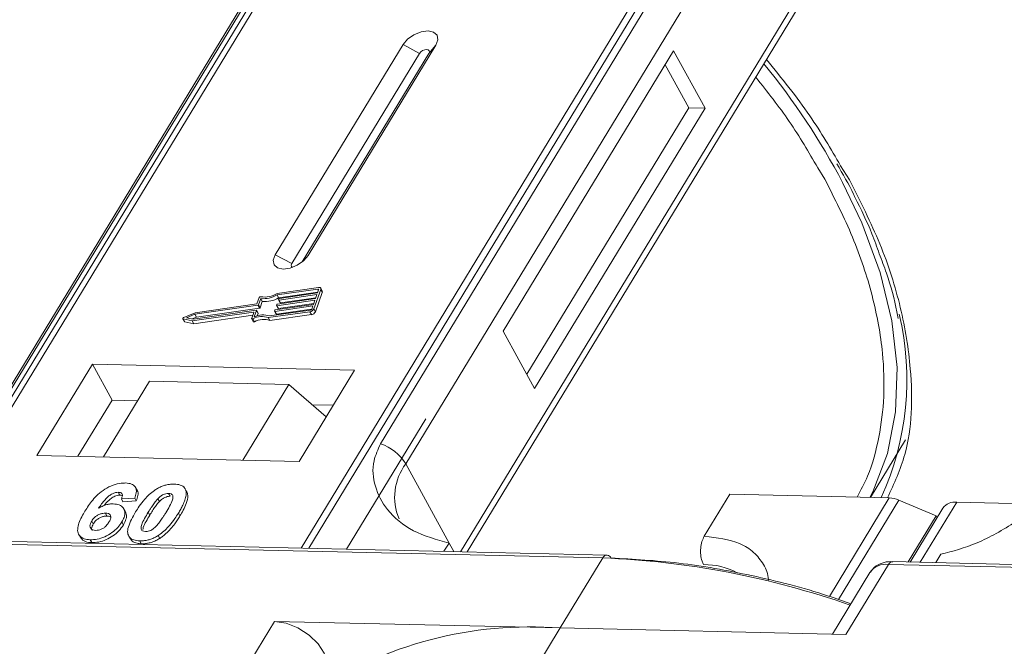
# Model space of a CAD drawing. Header units: millimetres. Extents: x -765 to 710, y 139 to 1172.
# Tile 52 of 76: x 123 to 166, y 1063 to 1091. Entities that reach past the tile are written whole.
import ezdxf

# ---------------------------------------------------------------- set-up
doc = ezdxf.new("R2010")
doc.units = ezdxf.units.MM

msp = doc.modelspace()

# ---------------------------------------------------------------- linework, layer by layer
at = {"color": 7, "linetype": 'Continuous', "lineweight": 15}
for p, q in [((140.338, 1103.76), (118.658, 1068.13)), ((118.927, 1068.124), (140.624, 1103.781)), ((156.84, 1103.409), (135.143, 1067.752)), ((135.476, 1067.744), (157.157, 1103.374)), ((136.313, 1097.694), (121, 1072.528)), ((121.214, 1072.715), (136.527, 1097.881)), ((153.931, 1097.481), (138.618, 1072.316)), ((139.726, 1071.438), (155.039, 1096.604)), ((157.281, 1092.507), (142.121, 1067.592)), ((142.418, 1067.585), (157.314, 1092.066)), ((139.61, 1089.801), (134.008, 1080.594)), ((135.444, 1080.561), (141.047, 1089.768)), ((139.61, 1089.801), (140.331, 1089.411)), ((141.047, 1089.768), (140.74, 1089.402)), ((151.462, 1089.529), (143.993, 1077.253)), ((152.842, 1087.007), (151.462, 1089.529)), ((140.331, 1089.411), (134.728, 1080.204)), ((135.188, 1080.277), (140.74, 1089.402)), ((152.124, 1087.024), (151.089, 1088.915)), ((145.027, 1075.362), (152.124, 1087.024)), ((145.372, 1074.731), (152.842, 1087.007)), ((152.842, 1087.007), (152.124, 1087.024)), ((157.777, 1084.406), (158.09, 1083.897)), ((159.167, 1083.872), (158.783, 1084.493)), ((134.728, 1080.204), (134.008, 1080.594)), ((135.444, 1080.561), (135.256, 1080.335)), ((135.901, 1079.161), (134.084, 1078.903)), ((136.067, 1079.003), (135.998, 1079.129)), ((133.298, 1078.715), (133.2, 1078.441)), ((133.371, 1078.675), (133.272, 1078.4)), ((133.44, 1078.548), (133.371, 1078.675)), ((135.875, 1079.09), (134.087, 1078.836)), ((134.156, 1078.71), (134.087, 1078.836)), ((134.108, 1078.435), (135.768, 1078.671)), ((134.156, 1078.71), (135.87, 1078.953)), ((135.832, 1078.848), (134.172, 1078.612)), ((134.197, 1078.683), (135.857, 1078.919)), ((134.241, 1078.486), (135.78, 1078.705)), ((135.694, 1078.223), (136, 1079.074)), ((135.763, 1078.097), (136.069, 1078.948)), ((135.768, 1078.671), (135.832, 1078.848)), ((135.857, 1078.919), (135.908, 1079.061)), ((135.901, 1079.042), (135.875, 1079.09)), ((136, 1079.074), (136.069, 1078.948)), ((133.243, 1078.379), (130.483, 1077.988)), ((133.2, 1078.441), (130.49, 1078.056)), ((130.552, 1077.862), (133.312, 1078.253)), ((133.312, 1078.253), (133.243, 1078.379)), ((133.341, 1078.274), (133.272, 1078.4)), ((133.341, 1078.274), (133.44, 1078.548)), ((135.654, 1078.351), (133.993, 1078.116)), ((134.019, 1078.187), (135.679, 1078.422)), ((134.066, 1078.378), (134.079, 1078.414)), ((134.066, 1078.369), (134.135, 1078.243)), ((135.743, 1078.6), (134.082, 1078.364)), ((134.151, 1078.238), (134.082, 1078.364)), ((134.151, 1078.238), (135.691, 1078.457)), ((134.155, 1078.627), (134.168, 1078.662)), ((134.155, 1078.618), (134.224, 1078.492)), ((134.241, 1078.486), (134.172, 1078.612)), ((135.603, 1078.21), (135.654, 1078.351)), ((135.679, 1078.422), (135.743, 1078.6)), ((130.49, 1078.056), (129.999, 1077.849)), ((130.483, 1077.988), (130.122, 1077.835)), ((130.122, 1077.835), (130.407, 1077.775)), ((130.363, 1077.701), (133.049, 1078.083)), ((130.367, 1077.783), (130.552, 1077.862)), ((130.407, 1077.775), (133.166, 1078.167)), ((130.432, 1077.575), (133.021, 1077.943)), ((130.552, 1077.862), (130.483, 1077.988)), ((133.066, 1078.068), (132.974, 1077.812)), ((133.063, 1078.059), (133.049, 1078.083)), ((133.183, 1078.152), (133.085, 1077.878)), ((133.252, 1078.035), (133.183, 1078.161)), ((133.252, 1078.026), (133.183, 1078.152)), ((133.214, 1077.921), (133.252, 1078.026)), ((133.702, 1077.839), (135.519, 1078.097)), ((133.771, 1077.713), (133.702, 1077.839)), ((133.756, 1077.914), (135.544, 1078.168)), ((133.771, 1077.713), (135.588, 1077.971)), ((133.977, 1078.13), (133.989, 1078.166)), ((133.977, 1078.121), (134.046, 1077.995)), ((134.062, 1077.99), (133.993, 1078.116)), ((134.062, 1077.99), (135.602, 1078.208)), ((135.519, 1078.097), (135.588, 1077.971)), ((135.763, 1078.097), (135.694, 1078.223)), ((129.959, 1077.794), (130.028, 1077.668)), ((129.975, 1077.783), (130.363, 1077.701)), ((130.044, 1077.657), (129.975, 1077.783)), ((130.044, 1077.657), (130.432, 1077.575)), ((130.432, 1077.575), (130.363, 1077.701)), ((132.974, 1077.793), (133.043, 1077.667)), ((133.097, 1077.663), (133.028, 1077.789)), ((143.993, 1077.253), (145.372, 1074.731)), ((125.992, 1075.799), (123.564, 1071.809)), ((137.485, 1075.535), (125.992, 1075.799)), ((125.992, 1075.799), (126.854, 1074.223)), ((135.057, 1071.546), (137.485, 1075.535)), ((128.49, 1075.057), (126.473, 1071.743)), ((128.49, 1075.057), (134.596, 1074.917)), ((132.579, 1071.603), (134.596, 1074.917)), ((134.596, 1074.917), (136.24, 1073.49)), ((126.854, 1074.223), (125.36, 1071.768)), ((127.967, 1074.198), (126.854, 1074.223)), ((136.551, 1074.001), (135.627, 1074.022)), ((140.598, 1073.409), (137.128, 1067.706)), ((160.089, 1069.97), (161.624, 1072.493)), ((123.564, 1071.809), (135.057, 1071.546)), ((139.726, 1071.438), (141.623, 1067.972)), ((127.128, 1070.192), (127.197, 1070.066)), ((127.951, 1070.281), (127.882, 1070.407)), ((129.332, 1070.142), (129.401, 1070.016)), ((130.012, 1070.403), (130.006, 1070.414)), ((130.085, 1070.284), (130.154, 1070.158)), ((152.808, 1068.27), (153.929, 1070.111)), ((153.929, 1070.111), (160.913, 1069.951)), ((127.847, 1069.941), (127.263, 1069.902)), ((127.263, 1069.902), (127.332, 1069.776)), ((127.332, 1069.776), (127.916, 1069.815)), ((127.847, 1069.941), (127.916, 1069.815)), ((128.929, 1069.782), (128.861, 1069.908)), ((160.913, 1069.951), (158.287, 1065.636)), ((161.331, 1069.853), (158.683, 1065.499)), ((161.331, 1069.853), (162.962, 1069.157)), ((162.274, 1067.129), (163.874, 1069.759)), ((167.45, 1069.677), (163.874, 1069.759)), ((126.564, 1069.28), (126.633, 1069.154)), ((127.441, 1069.334), (127.372, 1069.46)), ((128.437, 1069.316), (128.506, 1069.19)), ((129.764, 1069.285), (129.832, 1069.159)), ((163.264, 1069.499), (161.828, 1067.14)), ((125.965, 1068.935), (126.034, 1068.809)), ((127.285, 1068.894), (127.354, 1068.768)), ((161.736, 1067.142), (162.962, 1069.157)), ((163.007, 1069.076), (162.962, 1069.157)), ((125.4, 1068.344), (125.469, 1068.218)), ((112.755, 1068.137), (148.363, 1067.32)), ((148.546, 1067.444), (112.938, 1068.261)), ((125.894, 1068.114), (125.963, 1067.988)), ((127.587, 1068.278), (127.656, 1068.152)), ((128.068, 1068.064), (128.137, 1067.938)), ((128.875, 1068.299), (128.944, 1068.173)), ((141.623, 1067.972), (141.401, 1067.608)), ((141.623, 1067.972), (141.827, 1067.599)), ((162.951, 1067.114), (163.172, 1067.477)), ((148.363, 1067.32), (146.496, 1064.251)), ((159.015, 1063.963), (160.882, 1067.032)), ((160.882, 1067.032), (196.49, 1066.215)), ((196.672, 1066.34), (161.065, 1067.157)), ((160.068, 1066.686), (158.42, 1063.977)), ((133.977, 1064.538), (132.296, 1061.776)), ((146.496, 1064.251), (133.977, 1064.538)), ((144.815, 1061.489), (146.496, 1064.251)), ((146.496, 1064.251), (159.015, 1063.963))]:
    msp.add_line(p, q, dxfattribs=at)
at = {"color": 7, "linetype": 'Continuous', "lineweight": 15, "flags": 128}
for points in [[(141.047, 1089.768), (141.135, 1090.004), (141.1, 1090.207), (140.948, 1090.345), (140.702, 1090.398), (140.399, 1090.358), (140.085, 1090.23), (139.808, 1090.035), (139.61, 1089.801)], [(140.74, 1089.402), (140.765, 1089.469), (140.755, 1089.527), (140.712, 1089.566), (140.642, 1089.581), (140.555, 1089.57), (140.466, 1089.533), (140.387, 1089.478), (140.331, 1089.411)], [(160.066, 1069.971), (160.186, 1070.207), (160.831, 1071.888), (161.189, 1073.711), (161.255, 1075.654), (161.028, 1077.697), (160.512, 1079.817), (159.712, 1081.991), (158.868, 1083.763)], [(134.008, 1080.594), (133.92, 1080.358), (133.954, 1080.155), (134.106, 1080.017), (134.353, 1079.964), (134.656, 1080.004), (134.97, 1080.132), (135.247, 1080.327), (135.444, 1080.561)], [(134.728, 1080.204), (134.703, 1080.137), (134.713, 1080.079), (134.756, 1080.04), (134.761, 1080.037)], [(135.901, 1079.161), (135.927, 1079.162), (135.95, 1079.16), (135.971, 1079.154), (135.987, 1079.143), (135.998, 1079.13), (136.004, 1079.113), (136.005, 1079.094), (136, 1079.074)], [(135.908, 1079.061), (135.91, 1079.068), (135.91, 1079.074), (135.908, 1079.079), (135.904, 1079.084), (135.899, 1079.087), (135.892, 1079.09), (135.884, 1079.09), (135.875, 1079.09)], [(134.082, 1078.364), (134.078, 1078.364), (134.074, 1078.364), (134.071, 1078.365), (134.068, 1078.367), (134.066, 1078.369), (134.065, 1078.372), (134.065, 1078.375), (134.066, 1078.378)], [(134.172, 1078.612), (134.167, 1078.612), (134.163, 1078.612), (134.16, 1078.613), (134.157, 1078.615), (134.155, 1078.617), (134.154, 1078.62), (134.154, 1078.623), (134.155, 1078.627)], [(129.975, 1077.783), (129.966, 1077.787), (129.96, 1077.794), (129.957, 1077.802), (129.959, 1077.812), (129.965, 1077.823), (129.974, 1077.833), (129.985, 1077.842), (129.999, 1077.849)], [(133.028, 1077.789), (133.016, 1077.785), (133.004, 1077.782), (132.993, 1077.782), (132.984, 1077.785), (132.977, 1077.789), (132.973, 1077.795), (132.972, 1077.803), (132.974, 1077.812)], [(133.049, 1078.083), (133.054, 1078.083), (133.058, 1078.083), (133.061, 1078.082), (133.064, 1078.08), (133.066, 1078.078), (133.067, 1078.075), (133.067, 1078.072), (133.066, 1078.068)], [(133.166, 1078.167), (133.171, 1078.167), (133.175, 1078.167), (133.178, 1078.165), (133.181, 1078.164), (133.183, 1078.161), (133.184, 1078.159), (133.184, 1078.156), (133.183, 1078.152)], [(133.993, 1078.116), (133.989, 1078.115), (133.985, 1078.116), (133.982, 1078.117), (133.979, 1078.119), (133.977, 1078.121), (133.976, 1078.124), (133.976, 1078.127), (133.977, 1078.13)], [(133.043, 1077.667), (133.046, 1077.663), (133.053, 1077.659), (133.062, 1077.656), (133.073, 1077.656), (133.085, 1077.658), (133.097, 1077.663)], [(133.977, 1064.538), (134.479, 1064.459), (135.001, 1064.254), (135.487, 1063.943), (135.885, 1063.56), (136.152, 1063.147), (136.259, 1062.749), (136.194, 1062.406), (136.17, 1062.362)]]:
    msp.add_lwpolyline(points, dxfattribs=at)
at = {"color": 7, "linetype": 'Continuous', "lineweight": 15}
for centre, radius, start, end in [((130.509, 1068.694), 32.113, 27.9836, 39.122), ((133.365, 1078.683), 0.0736, 81.7629, 154.647), ((133.484, 1079.842), 1.173, 264.4424, 300.9301), ((133.542, 1079.74), 0.998, 260.3986, 302.9491), ((133.553, 1079.716), 1.173, 264.4424, 300.9301), ((134.202, 1078.645), 0.0381, 97.4207, 153.8527), ((136.008, 1078.974), 0.0661, 336.9348, 26.0002), ((133.238, 1078.417), 0.0381, 277.4207, 333.8527), ((133.307, 1078.291), 0.0381, 277.4207, 333.8527), ((134.113, 1078.397), 0.0381, 97.4207, 153.8527), ((134.147, 1078.252), 0.0149, 216.6597, 287.1115), ((134.236, 1078.5), 0.0149, 216.6597, 287.1115), ((133.42, 1077.07), 0.819, 69.8549, 118.6145), ((133.465, 1077.055), 0.907, 71.2927, 114.8085), ((133.242, 1078.03), 0.011, 336.9348, 26.0002), ((134.024, 1078.149), 0.0381, 97.4207, 153.8527), ((134.058, 1078.004), 0.0149, 216.6597, 287.1115), ((135.489, 1078.323), 0.229, 277.4207, 333.8527), ((135.534, 1078.243), 0.0762, 277.4207, 333.8527), ((135.558, 1078.197), 0.229, 277.4207, 333.8527), ((149.422, 1075.114), 12.266, 335.1495, 13.5408), ((130.047, 1077.678), 0.0212, 210.2186, 262.8226), ((133.489, 1076.944), 0.819, 69.8549, 118.6145), ((137.976, 1070.366), 2.052, 31.4947, 71.765), ((141.672, 1069.975), 2.434, 143.0587, 202.974), ((160.863, 1068.798), 1.154, 66.0507, 87.522), ((163.794, 1069.1), 0.664, 83.0653, 142.99), ((148.563, 1067.224), 0.221, 94.3757, 154.3004), ((146.859, 1030.006), 37.344, 70.7099, 87.6924), ((148.522, 1067.229), 0.217, 22.384, 83.6695), ((152.825, 1063.961), 3.065, 62.2208, 90.8537), ((160.758, 1066.195), 0.847, 81.5639, 144.4913), ((161.082, 1066.936), 0.221, 94.3757, 154.3004), ((145.193, 1046.945), 17.355, 85.6938, 123.6283)]:
    msp.add_arc(centre, radius, start, end, dxfattribs=at)
for points, knots in [([(158.783, 1084.493), (158.355, 1085.223), (157.439, 1086.789), (156.198, 1088.323), (155.535, 1089.142)], [0, 0, 0, 0, 0.466038, 1, 1, 1, 1]), ([(155.065, 1088.368), (155.574, 1087.725), (156.61, 1086.416), (157.384, 1085.083), (157.777, 1084.406)], [0, 0, 0, 0, 0.491765, 1, 1, 1, 1]), ([(158.613, 1084.573), (158.877, 1084.13), (159.168, 1083.643), (159.389, 1083.161), (159.409, 1083.117)], [0, 0, 0, 0, 0.909028, 1, 1, 1, 1]), ([(158.09, 1083.897), (158.519, 1083.052), (159.389, 1081.336), (160.229, 1078.775), (160.655, 1076.44), (160.716, 1074.37), (160.489, 1072.574), (160.097, 1071.097), (159.668, 1070.285), (159.508, 1069.983)], [0, 0, 0, 0, 0.16408, 0.333248, 0.507181, 0.643138, 0.779117, 0.917968, 1, 1, 1, 1]), ([(160.837, 1069.953), (161.122, 1070.57), (161.895, 1072.243), (161.971, 1075.128), (161.476, 1078.26), (160.593, 1081.047), (159.641, 1082.934), (159.167, 1083.872)], [0, 0, 0, 0, 0.16364, 0.444056, 0.631093, 0.816546, 1, 1, 1, 1]), ([(159.409, 1083.117), (159.674, 1082.58), (160.085, 1081.745), (160.373, 1080.928), (160.475, 1080.636)], [0, 0, 0, 0, 0.643751, 1, 1, 1, 1]), ([(160.475, 1080.636), (160.582, 1080.354), (160.909, 1079.493), (161.176, 1078.546), (161.281, 1077.902), (161.297, 1077.806)], [0, 0, 0, 0, 0.293468, 0.894473, 1, 1, 1, 1]), ([(138.618, 1072.316), (138.507, 1072.069), (138.222, 1071.439), (138.331, 1070.422), (138.889, 1069.347), (139.98, 1068.428), (141.077, 1068.123), (141.623, 1067.972)], [0, 0, 0, 0, 0.125713, 0.321276, 0.524466, 0.763484, 1, 1, 1, 1]), ([(163.172, 1067.477), (163.69, 1067.614), (164.727, 1067.888), (166.474, 1068.859), (167.911, 1069.968), (168.876, 1070.933), (169.215, 1071.427), (169.341, 1071.611)], [0, 0, 0, 0, 0.249096, 0.498243, 0.745205, 0.90541, 1, 1, 1, 1]), ([(125.665, 1069.363), (125.717, 1069.444), (125.873, 1069.691), (126.145, 1070.03), (126.535, 1070.338), (126.897, 1070.518), (127.215, 1070.596), (127.386, 1070.599), (127.448, 1070.6)], [0, 0, 0, 0, 0.142337, 0.429127, 0.589943, 0.751205, 0.909895, 1, 1, 1, 1]), ([(127.448, 1070.6), (127.542, 1070.591), (127.712, 1070.575), (127.867, 1070.457), (127.937, 1070.283), (127.909, 1070.099), (127.861, 1069.976), (127.847, 1069.941)], [0, 0, 0, 0, 0.242691, 0.439002, 0.635006, 0.895059, 1, 1, 1, 1]), ([(128.775, 1070.317), (128.825, 1070.347), (128.928, 1070.408), (129.092, 1070.476), (129.259, 1070.524), (129.395, 1070.544), (129.502, 1070.551), (129.555, 1070.551), (129.581, 1070.551)], [0, 0, 0, 0, 0.193776, 0.3936, 0.587864, 0.788908, 0.894169, 1, 1, 1, 1]), ([(129.581, 1070.551), (129.628, 1070.549), (129.724, 1070.544), (129.849, 1070.513), (129.957, 1070.463), (130.024, 1070.4), (130.065, 1070.338), (130.078, 1070.302), (130.085, 1070.284)], [0, 0, 0, 0, 0.192627, 0.388684, 0.582013, 0.783201, 0.891038, 1, 1, 1, 1]), ([(127.128, 1070.192), (127.088, 1070.19), (127.006, 1070.185), (126.859, 1070.126), (126.693, 1070.023), (126.48, 1069.802), (126.35, 1069.619), (126.262, 1069.493)], [0, 0, 0, 0, 0.112049, 0.22438, 0.370115, 0.570276, 1, 1, 1, 1]), ([(126.508, 1069.611), (126.508, 1069.611), (126.564, 1069.688), (126.667, 1069.808), (126.845, 1069.954), (126.995, 1070.032), (127.117, 1070.065), (127.175, 1070.066), (127.197, 1070.066)], [0, 0, 0, 0, 0.000071, 0.368569, 0.571075, 0.774891, 0.911654, 1, 1, 1, 1]), ([(127.263, 1069.902), (127.283, 1069.95), (127.314, 1070.025), (127.303, 1070.115), (127.258, 1070.167), (127.192, 1070.188), (127.146, 1070.191), (127.128, 1070.192)], [0, 0, 0, 0, 0.33384, 0.5245467, 0.7163724, 0.8918244, 1, 1, 1, 1]), ([(127.197, 1070.066), (127.236, 1070.065), (127.28, 1070.064), (127.304, 1070.044), (127.307, 1070.042)], [0, 0, 0, 0, 0.900108, 1, 1, 1, 1]), ([(127.888, 1069.333), (127.939, 1069.415), (128.056, 1069.601), (128.305, 1069.924), (128.563, 1070.179), (128.754, 1070.303), (128.775, 1070.317)], [0, 0, 0, 0, 0.237381, 0.538918, 0.949082, 1, 1, 1, 1]), ([(127.916, 1069.815), (127.943, 1069.895), (127.998, 1070.055), (128.005, 1070.222), (127.951, 1070.275), (127.948, 1070.278)], [0, 0, 0, 0, 0.4817849, 0.9693075, 1, 1, 1, 1]), ([(128.861, 1069.908), (128.903, 1069.95), (128.972, 1070.019), (129.097, 1070.094), (129.211, 1070.133), (129.288, 1070.141), (129.328, 1070.142), (129.332, 1070.142)], [0, 0, 0, 0, 0.3348035, 0.5425606, 0.750382, 0.9707212, 1, 1, 1, 1]), ([(129.332, 1070.142), (129.371, 1070.137), (129.44, 1070.129), (129.505, 1070.081), (129.532, 1069.994), (129.502, 1069.825), (129.38, 1069.581), (129.268, 1069.393), (129.211, 1069.298)], [0, 0, 0, 0, 0.1056461, 0.1862213, 0.267042, 0.4315406, 0.7127076, 1, 1, 1, 1]), ([(130.085, 1070.284), (130.093, 1070.25), (130.109, 1070.181), (130.098, 1070.037), (130.052, 1069.854), (129.965, 1069.65), (129.867, 1069.46), (129.798, 1069.343), (129.764, 1069.285)], [0, 0, 0, 0, 0.118432, 0.2393289, 0.4494336, 0.6641784, 0.8318201, 1, 1, 1, 1]), ([(129.832, 1069.159), (129.881, 1069.241), (129.988, 1069.424), (130.125, 1069.726), (130.192, 1069.987), (130.162, 1070.123), (130.154, 1070.158)], [0, 0, 0, 0, 0.2367747, 0.5279276, 0.8783337, 1, 1, 1, 1]), ([(130.154, 1070.158), (130.142, 1070.19), (130.124, 1070.238), (130.085, 1070.274), (130.072, 1070.285)], [0, 0, 0, 0, 0.667997, 1, 1, 1, 1]), ([(126.262, 1069.493), (126.313, 1069.522), (126.418, 1069.581), (126.556, 1069.634), (126.666, 1069.663), (126.748, 1069.678), (126.828, 1069.686), (126.88, 1069.687), (126.906, 1069.687)], [0, 0, 0, 0, 0.243654, 0.49576, 0.617892, 0.741503, 0.870025, 1, 1, 1, 1]), ([(126.906, 1069.687), (126.999, 1069.677), (127.185, 1069.657), (127.355, 1069.519), (127.433, 1069.33), (127.403, 1069.111), (127.321, 1068.961), (127.285, 1068.894)], [0, 0, 0, 0, 0.210216, 0.421975, 0.620016, 0.831037, 1, 1, 1, 1]), ([(128.437, 1069.316), (128.463, 1069.357), (128.513, 1069.438), (128.585, 1069.549), (128.652, 1069.648), (128.716, 1069.736), (128.782, 1069.823), (128.834, 1069.88), (128.861, 1069.908)], [0, 0, 0, 0, 0.20527, 0.410616, 0.557148, 0.703844, 0.851475, 1, 1, 1, 1]), ([(128.506, 1069.19), (128.532, 1069.23), (128.582, 1069.312), (128.654, 1069.423), (128.721, 1069.522), (128.785, 1069.609), (128.851, 1069.697), (128.903, 1069.754), (128.929, 1069.782)], [0, 0, 0, 0, 0.20527, 0.410616, 0.557148, 0.703844, 0.851475, 1, 1, 1, 1]), ([(128.929, 1069.782), (128.972, 1069.824), (129.041, 1069.893), (129.166, 1069.968), (129.28, 1070.007), (129.357, 1070.015), (129.397, 1070.016), (129.401, 1070.016)], [0, 0, 0, 0, 0.3348035, 0.5425606, 0.750382, 0.9707212, 1, 1, 1, 1]), ([(125.894, 1068.114), (125.801, 1068.123), (125.613, 1068.141), (125.43, 1068.27), (125.334, 1068.462), (125.362, 1068.795), (125.513, 1069.109), (125.643, 1069.327), (125.665, 1069.363)], [0, 0, 0, 0, 0.148269, 0.297647, 0.442421, 0.607851, 0.935658, 1, 1, 1, 1]), ([(125.965, 1068.935), (125.999, 1068.986), (126.056, 1069.069), (126.185, 1069.172), (126.313, 1069.237), (126.446, 1069.276), (126.525, 1069.279), (126.564, 1069.28)], [0, 0, 0, 0, 0.276721, 0.45687, 0.637007, 0.824068, 1, 1, 1, 1]), ([(126.564, 1069.28), (126.61, 1069.275), (126.697, 1069.267), (126.777, 1069.207), (126.812, 1069.122), (126.787, 1069.008), (126.741, 1068.926), (126.717, 1068.883)], [0, 0, 0, 0, 0.213757, 0.394944, 0.576585, 0.777311, 1, 1, 1, 1]), ([(127.354, 1068.768), (127.397, 1068.85), (127.483, 1069.016), (127.503, 1069.215), (127.448, 1069.3), (127.43, 1069.328)], [0, 0, 0, 0, 0.401791, 0.807526, 1, 1, 1, 1]), ([(128.068, 1068.064), (127.975, 1068.073), (127.787, 1068.09), (127.607, 1068.217), (127.517, 1068.415), (127.578, 1068.794), (127.761, 1069.113), (127.888, 1069.333)], [0, 0, 0, 0, 0.147528, 0.296569, 0.43214, 0.608737, 1, 1, 1, 1]), ([(128.317, 1068.474), (128.271, 1068.48), (128.197, 1068.489), (128.137, 1068.545), (128.119, 1068.639), (128.154, 1068.807), (128.278, 1069.047), (128.384, 1069.226), (128.437, 1069.316)], [0, 0, 0, 0, 0.125351, 0.202197, 0.279182, 0.459742, 0.727968, 1, 1, 1, 1]), ([(128.209, 1068.558), (128.213, 1068.59), (128.227, 1068.705), (128.351, 1068.922), (128.454, 1069.1), (128.506, 1069.19)], [0, 0, 0, 0, 0.159501, 0.57679, 1, 1, 1, 1]), ([(129.211, 1069.298), (129.186, 1069.257), (129.135, 1069.175), (129.064, 1069.064), (128.996, 1068.966), (128.933, 1068.879), (128.867, 1068.792), (128.815, 1068.735), (128.789, 1068.707)], [0, 0, 0, 0, 0.205942, 0.411959, 0.558149, 0.704502, 0.851801, 1, 1, 1, 1]), ([(129.764, 1069.285), (129.712, 1069.203), (129.595, 1069.017), (129.35, 1068.699), (129.093, 1068.442), (128.903, 1068.317), (128.875, 1068.299)], [0, 0, 0, 0, 0.236629, 0.537361, 0.932986, 1, 1, 1, 1]), ([(126.132, 1068.524), (126.086, 1068.529), (125.993, 1068.54), (125.91, 1068.615), (125.878, 1068.714), (125.905, 1068.827), (125.945, 1068.9), (125.965, 1068.935)], [0, 0, 0, 0, 0.2079047, 0.4199807, 0.6306256, 0.821735, 1, 1, 1, 1]), ([(127.285, 1068.894), (127.229, 1068.812), (127.117, 1068.646), (126.855, 1068.415), (126.539, 1068.236), (126.199, 1068.125), (125.996, 1068.118), (125.894, 1068.114)], [0, 0, 0, 0, 0.197831, 0.3973, 0.59891, 0.798741, 1, 1, 1, 1]), ([(125.98, 1068.52), (125.969, 1068.544), (125.946, 1068.597), (125.975, 1068.701), (126.015, 1068.774), (126.034, 1068.809)], [0, 0, 0, 0, 0.296139, 0.660307, 1, 1, 1, 1]), ([(125.963, 1067.988), (126.063, 1067.992), (126.265, 1067.999), (126.594, 1068.105), (126.906, 1068.277), (127.175, 1068.506), (127.293, 1068.679), (127.354, 1068.768)], [0, 0, 0, 0, 0.198208, 0.398397, 0.584963, 0.787074, 1, 1, 1, 1]), ([(126.034, 1068.809), (126.068, 1068.86), (126.125, 1068.943), (126.254, 1069.046), (126.382, 1069.111), (126.515, 1069.15), (126.594, 1069.153), (126.633, 1069.154)], [0, 0, 0, 0, 0.276721, 0.45687, 0.637007, 0.824068, 1, 1, 1, 1]), ([(126.717, 1068.883), (126.682, 1068.83), (126.626, 1068.746), (126.507, 1068.637), (126.387, 1068.572), (126.256, 1068.529), (126.176, 1068.526), (126.132, 1068.524)], [0, 0, 0, 0, 0.288697, 0.463553, 0.639942, 0.801808, 1, 1, 1, 1]), ([(126.633, 1069.154), (126.681, 1069.151), (126.749, 1069.147), (126.788, 1069.115), (126.799, 1069.105)], [0, 0, 0, 0, 0.715718, 1, 1, 1, 1]), ([(128.944, 1068.173), (128.992, 1068.205), (129.09, 1068.271), (129.254, 1068.412), (129.43, 1068.593), (129.591, 1068.796), (129.724, 1068.986), (129.796, 1069.101), (129.832, 1069.159)], [0, 0, 0, 0, 0.11827, 0.23888, 0.450732, 0.667209, 0.83334, 1, 1, 1, 1]), ([(128.789, 1068.707), (128.746, 1068.665), (128.678, 1068.597), (128.553, 1068.522), (128.441, 1068.483), (128.363, 1068.474), (128.323, 1068.474), (128.317, 1068.474)], [0, 0, 0, 0, 0.333678, 0.540413, 0.747264, 0.961209, 1, 1, 1, 1]), ([(125.479, 1068.225), (125.508, 1068.177), (125.575, 1068.067), (125.766, 1068), (125.914, 1067.991), (125.963, 1067.988)], [0, 0, 0, 0, 0.338595, 0.784132, 1, 1, 1, 1]), ([(127.669, 1068.159), (127.689, 1068.121), (127.743, 1068.024), (127.921, 1067.954), (128.075, 1067.943), (128.137, 1067.938)], [0, 0, 0, 0, 0.275409, 0.710365, 1, 1, 1, 1]), ([(128.875, 1068.299), (128.824, 1068.269), (128.722, 1068.208), (128.557, 1068.139), (128.391, 1068.092), (128.255, 1068.071), (128.148, 1068.064), (128.095, 1068.064), (128.068, 1068.064)], [0, 0, 0, 0, 0.193769, 0.393564, 0.587886, 0.789131, 0.894283, 1, 1, 1, 1]), ([(128.137, 1067.938), (128.186, 1067.939), (128.285, 1067.939), (128.443, 1067.962), (128.609, 1068.007), (128.749, 1068.064), (128.861, 1068.122), (128.916, 1068.156), (128.944, 1068.173)], [0, 0, 0, 0, 0.193594, 0.390501, 0.584817, 0.78683, 0.892868, 1, 1, 1, 1]), ([(152.808, 1068.27), (152.77, 1068.194), (152.694, 1068.042), (152.641, 1067.749), (152.644, 1067.451), (152.696, 1067.2), (152.756, 1067.075), (152.78, 1067.026)], [0, 0, 0, 0, 0.2146939, 0.4293877, 0.6440816, 0.8587754, 1, 1, 1, 1]), ([(155.617, 1066.348), (155.617, 1066.357), (155.619, 1066.612), (155.419, 1067.04), (155.005, 1067.58), (154.215, 1068.1), (153.362, 1068.203), (152.808, 1068.27)], [0, 0, 0, 0, 0.007197, 0.214106, 0.421015, 0.623625, 1, 1, 1, 1]), ([(159.23, 1065.309), (158.902, 1065.426), (157.442, 1065.944), (154.9, 1066.577), (151.692, 1067.156), (149.702, 1067.26), (148.722, 1067.311)], [0, 0, 0, 0, 0.090349, 0.402271, 0.705699, 1, 1, 1, 1]), ([(161.067, 1067.149), (161.034, 1067.152), (160.87, 1067.168), (160.594, 1067.105), (160.273, 1066.96), (160.147, 1066.775), (160.092, 1066.695)], [0, 0, 0, 0, 0.08143, 0.401293, 0.739704, 1, 1, 1, 1])]:
    msp.add_open_spline(points, degree=3, knots=knots, dxfattribs=at)

doc.saveas('drawing.dxf')
